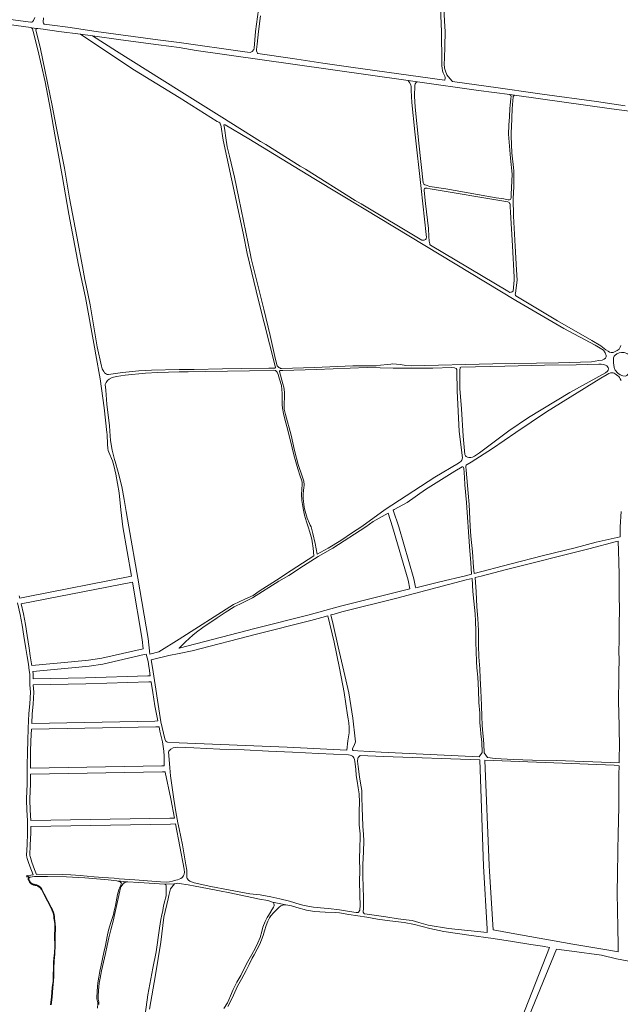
# Model space of a CAD drawing. Extents: x 146402 to 164798, y 455483 to 464134.
# Tile 17 of 256: x 153339 to 153945, y 457018 to 458012. Entities that reach past the tile are written whole.
import ezdxf

# ---------------------------------------------------------------- set-up
doc = ezdxf.new("R2010")
doc.units = 0
doc.header["$LTSCALE"] = 0.2
doc.layers.add('B-XX-VH-VERHARDING_FUNDERING_ZAND-GV', color=252, linetype='CONTINUOUS', lineweight=18)

msp = doc.modelspace()

# ---------------------------------------------------------------- linework, layer by layer
at = {"layer": 'B-XX-VH-VERHARDING_FUNDERING_ZAND-GV'}
for points in [[(153762.266, 458064.177), (153765.096, 458000), (153765.234, 457968.429), (153765.334, 457965.27), (153765.484, 457962.789), (153766.01, 457960.232), (153766.712, 457958.127), (153768.216, 457954.643), (153768.567, 457953.339), (153768.617, 457952.312), (153768.241, 457951.234), (153767.815, 457950.65), (153673.335, 457964.024), (153645.287, 457967.987), (153614.424, 457972.557), (153579.471, 457977.579), (153579.161, 457978.016), (153578.81, 457978.593), (153578.509, 457979.395), (153578.309, 457980.472), (153578.359, 457981.726), (153579.01, 457987.19), (153580.07, 458000), (153582.067, 458015.49)], [(153950.286, 457924.675), (153921.476, 457929.119), (153866.563, 457936.577), (153859.571, 457937.669), (153822.126, 457942.962), (153776.109, 457949.476), (153773.355, 457952.537), (153770.397, 457956.146), (153768.893, 457959.706), (153768.091, 457963.014), (153767.69, 457967.326), (153767.89, 457972.639), (153768.191, 457984.571), (153768.588, 458000), (153768.087, 458010.22), (153765.578, 458060.675)], [(153582.393, 458037.299), (153577.202, 458000), (153575.702, 457983.129), (153575.451, 457981.701), (153574.95, 457980.873), (153574.373, 457980.297), (153573.697, 457979.771), (153572.418, 457979.044), (153571.642, 457978.704), (153566.53, 457979.439), (153500, 457988.637), (153478.482, 457991.443), (153416.25, 458000), (153387.584, 458004.13), (153371.944, 458006.317), (153363.917, 458007.351), (153363.17, 458008.203), (153362.784, 458009.399), (153363.056, 458013.591)], [(153354.286, 458013.983), (153353.018, 458010.901), (153352.074, 458009.659), (153351.218, 458009.255), (153350.389, 458009.312), (153335.008, 458011.368), (153292.443, 458017.3)], [(153310.76, 458009.416), (153350.231, 458003.807), (153351.18, 458003.404), (153356.605, 458002.783), (153357.414, 458002.733), (153362.987, 458002.142), (153378.67, 458000), (153400.419, 457997.078), (153412.755, 457995.42), (153441.149, 457991.605), (153479.237, 457986.258), (153500, 457983.591), (153517.422, 457980.803), (153614.98, 457966.873), (153731.174, 457950.434), (153740.653, 457949.093), (153802.241, 457940.379), (153833.847, 457936.293), (153838.635, 457935.674), (153936.542, 457921.699), (153954.551, 457919.337)], [(153945.865, 457682.905), (153945.414, 457681.202), (153944.232, 457679.43), (153942.39, 457678.04), (153938.254, 457676.058), (153936.168, 457676.024), (153934.639, 457676.371), (153933.075, 457677.24), (153930.92, 457678.735), (153925.672, 457682.523), (153916.846, 457688.009), (153882.045, 457708.012), (153839.872, 457733.063), (153839.63, 457733.464), (153839.517, 457733.873), (153839.43, 457734.776), (153839.534, 457735.75), (153841.272, 457748.957), (153840.681, 457759.384), (153839.291, 457783.296), (153837.622, 457813.603), (153837.136, 457831.294), (153837.796, 457843.006), (153838.039, 457856.631), (153838.039, 457857.774), (153838.039, 457859.168), (153837.692, 457862.505), (153836.093, 457877.519), (153835.328, 457894.098), (153835.19, 457896.322), (153835.294, 457898.338), (153835.433, 457903.273), (153836.371, 457921.937), (153836.84, 457929.792), (153837.24, 457933.876), (153837.431, 457934.345), (153837.657, 457934.693), (153837.953, 457935.049), (153838.635, 457935.674), (153833.847, 457936.293), (153834.199, 457935.966), (153834.581, 457935.618), (153834.911, 457935.201), (153835.103, 457934.471), (153834.894, 457931.969), (153833.99, 457921.994), (153833.573, 457913.791), (153833.017, 457905.311), (153832.531, 457896.413), (153834.685, 457871.945), (153836.111, 457855.888), (153835.398, 457835.208), (153835.259, 457832.497), (153834.911, 457830.829), (153834.456, 457830.332), (153833.73, 457829.995), (153833.005, 457829.881), (153832.131, 457829.925), (153827.821, 457830.829), (153820.105, 457832.08), (153769.292, 457841.117), (153753.096, 457843.549), (153749.377, 457844.662), (153748.2, 457845.15), (153747.222, 457845.913), (153746.527, 457847.234), (153742.217, 457887.064), (153738.186, 457923.558), (153737.769, 457934.541), (153737.908, 457945.384), (153738.394, 457947.122), (153739.298, 457948.304), (153740.653, 457949.093), (153731.174, 457950.434), (153732.694, 457948.547), (153733.841, 457946.149), (153734.154, 457943.925), (153734.328, 457940.24), (153735.092, 457928.354), (153738.151, 457898.603), (153744.407, 457841.464), (153749.342, 457794.891), (153749.638, 457791.891), (153749.621, 457791.191), (153749.394, 457790.484), (153748.786, 457789.875), (153748.161, 457789.476), (153747.309, 457789.267), (153746.284, 457789.25), (153745.135, 457789.435), (153683.727, 457826.055), (153677.947, 457829.416), (153627.629, 457860.784), (153622.299, 457864.106), (153587.624, 457885.693), (153582.367, 457888.966), (153543.054, 457913.439), (153537.959, 457916.61), (153500, 457940.242), (153436.798, 457979.951), (153412.755, 457995.42), (153400.419, 457997.078), (153420.055, 457984.045), (153454.976, 457960.696), (153500, 457933.169), (153538.579, 457909.143), (153540.111, 457908.245), (153541.015, 457907.633), (153541.332, 457907.285), (153541.667, 457906.777), (153541.958, 457906.312), (153542.236, 457905.578), (153544.46, 457890.285), (153556.764, 457833.981), (153564.966, 457794.707), (153568.72, 457775.869), (153580.19, 457728.253), (153597.063, 457662.199), (153597.294, 457661.261), (153597.307, 457660.887), (153597.029, 457660.54), (153596.594, 457660.279), (153590.582, 457660.071), (153563.02, 457659.723), (153543.731, 457659.584), (153515.196, 457658.854), (153504.491, 457658.698), (153500, 457658.672), (153472.352, 457657.97), (153459.322, 457657.351), (153443.038, 457655.748), (153428.642, 457653.58), (153427.441, 457653.719), (153426.611, 457654.058), (153425.751, 457654.598), (153424.92, 457655.453), (153423.972, 457656.621), (153423.34, 457657.619), (153422.489, 457659.559), (153421.794, 457662.057), (153417.464, 457681.59), (153410.335, 457724.032), (153406.376, 457743.623), (153405.018, 457749.67), (153402.404, 457762.828), (153396.978, 457792.988), (153389.462, 457831.771), (153384.234, 457862.075), (153375.907, 457903.999), (153371.771, 457925.132), (153364.842, 457959.573), (153359.837, 457984.019), (153355.934, 458000), (153355.522, 458001.549), (153355.492, 458001.984), (153355.689, 458002.411), (153356.142, 458002.696), (153356.605, 458002.783), (153351.18, 458003.404), (153351.654, 458002.999), (153352.054, 458002.385), (153352.35, 458001.592), (153352.552, 458000.779), (153352.777, 458000), (153357.418, 457981.28), (153364.734, 457948.982), (153370.101, 457920.739), (153374.537, 457895.605), (153382.005, 457854.536), (153388.835, 457815.579), (153398.455, 457764.171), (153405.55, 457731.274), (153414.521, 457681.45), (153415.917, 457673.588), (153420.241, 457649.234), (153424.578, 457620.213), (153427.191, 457595.318), (153427.421, 457593.13), (153427.857, 457583.301), (153428.187, 457579.043), (153428.623, 457576.987), (153429.172, 457575.503), (153432.749, 457566.514), (153434.08, 457562.003), (153436.113, 457553.151), (153437.92, 457543.612), (153439.583, 457534.302), (153441.389, 457517.161), (153443.194, 457500), (153451.968, 457450.092), (153346.081, 457429.511), (153339.251, 457428.183), (153338.676, 457430.482)], [(153946.435, 457515.562), (153945.371, 457500), (153945.337, 457495.52), (153945.228, 457490.071), (153921.087, 457484.376), (153899.818, 457478.859), (153867.786, 457471.111), (153833.941, 457462.386), (153797.86, 457452.851), (153797.29, 457459.269), (153796.268, 457474.935), (153794.655, 457490.473), (153793.989, 457500.692), (153792.761, 457522.652), (153791.858, 457533.948), (153789.703, 457557.304), (153789.407, 457560.484), (153789.477, 457561.353), (153789.755, 457562.083), (153790.102, 457562.5), (153790.832, 457563.021), (153794.899, 457565.246), (153816.308, 457579.078), (153840.012, 457595.066), (153870.875, 457615.92), (153925.911, 457649.911), (153932.028, 457653.734), (153933.975, 457654.812), (153935.504, 457655.368), (153936.894, 457655.576), (153938.145, 457655.402), (153939.188, 457654.951), (153940.265, 457654.325), (153941.421, 457653.448), (153942.855, 457652.431), (153943.845, 457651.562), (153944.523, 457650.797), (153945.427, 457649.442), (153946.226, 457647.53)], [(153337.089, 457423.234), (153339.618, 457411.621), (153341.61, 457400.806), (153343.375, 457389.8), (153345.299, 457377.194), (153346.554, 457369.273), (153347.924, 457361.352), (153348.828, 457355.182), (153349.417, 457351.335), (153349.466, 457340.512), (153349.995, 457333.083), (153349.4, 457321.38), (153348.529, 457311.658), (153347.682, 457296.676), (153347.243, 457284.021), (153346.874, 457272.967), (153346.671, 457258.789), (153346.643, 457248.118), (153346.758, 457239.353), (153346.286, 457234.358), (153345.948, 457224.676), (153346.377, 457214.045), (153346.957, 457203.72), (153347.013, 457191.372), (153346.573, 457179.06), (153346.163, 457168.616), (153346.323, 457166.826), (153346.826, 457165.265), (153348.334, 457160.394), (153351.072, 457153.127), (153352.733, 457148.839), (153350.394, 457148.558), (153346.833, 457148.199), (153345.949, 457147.938), (153346.294, 457146.56), (153347.453, 457147.061), (153347.644, 457147.062), (153347.949, 457146.93), (153348.622, 457146.453), (153349.927, 457146.5), (153351.603, 457146.832), (153354.003, 457147.033), (153361.448, 457147.075), (153367.371, 457147.075), (153386.321, 457146.852), (153404.826, 457145.961), (153428.458, 457143.954), (153437.285, 457142.628), (153447.99, 457141.86), (153448.324, 457141.874), (153448.458, 457141.876), (153459.473, 457141.243), (153485.642, 457139.42), (153495.528, 457139.639), (153497.095, 457140.195), (153497.968, 457140.351), (153500, 457140.183), (153509.137, 457138.744), (153516.231, 457137.54), (153528.71, 457135.145), (153540.695, 457132.766), (153551.158, 457130.551), (153562.344, 457128.454), (153573.511, 457126.128), (153581.312, 457124.32), (153589.567, 457122.818), (153594.211, 457121.413), (153607.832, 457118.701), (153613.521, 457117.491), (153619.04, 457115.862), (153628.707, 457113.169), (153636.772, 457111.799), (153647.343, 457111.01), (153657.456, 457110.752), (153661.867, 457110.429), (153671.49, 457108.952), (153689.56, 457106.069), (153700.288, 457104.14), (153712.913, 457102.508), (153727.364, 457100.654), (153737.671, 457098.749), (153753.08, 457094.655), (153767.42, 457091.584), (153792.559, 457087.788), (153817.163, 457084.484), (153836.673, 457081.544), (153855.004, 457078.676), (153867, 457077.021), (153874.104, 457075.461), (153845.733, 457003.682)], [(153370.878, 457017.569), (153371.853, 457025.444), (153372.667, 457035.071), (153373.4, 457041.496), (153373.606, 457046.584), (153373.749, 457052.816), (153373.754, 457055.96), (153373.759, 457056.392), (153373.781, 457057.55), (153373.818, 457058.707), (153373.87, 457059.864), (153373.938, 457061.02), (153374.02, 457062.174), (153374.118, 457063.328), (153374.23, 457064.48), (153374.776, 457070.238), (153375.109, 457076.775), (153375.043, 457087.065), (153375.178, 457095.297), (153375.101, 457099.661), (153374.371, 457105.241), (153374.344, 457105.631), (153374.288, 457106.245), (153374.216, 457106.859), (153374.128, 457107.47), (153374.025, 457108.078), (153373.905, 457108.684), (153373.77, 457109.286), (153373.62, 457109.885), (153373.454, 457110.48), (153373.273, 457111.07), (153373.076, 457111.655), (153372.864, 457112.235), (153372.638, 457112.809), (153372.396, 457113.377), (153372.14, 457113.939), (153371.006, 457116.087), (153367.585, 457122.513), (153363.971, 457129.528), (153361.625, 457134.243), (153361.528, 457134.408), (153361.321, 457134.737), (153361.099, 457135.057), (153360.865, 457135.368), (153360.618, 457135.669), (153360.359, 457135.96), (153360.089, 457136.239), (153359.807, 457136.508), (153359.514, 457136.764), (153359.211, 457137.009), (153358.898, 457137.241), (153358.576, 457137.459), (153358.245, 457137.665), (153357.907, 457137.856), (153357.56, 457138.034), (153357.206, 457138.197), (153356.846, 457138.345), (153356.481, 457138.479), (153356.11, 457138.597), (153355.734, 457138.701), (153355.355, 457138.788), (153355.256, 457138.801), (153354.852, 457138.862), (153354.451, 457138.94), (153354.053, 457139.033), (153353.659, 457139.141), (153353.27, 457139.265), (153352.886, 457139.405), (153352.507, 457139.558), (153352.135, 457139.727), (153351.77, 457139.91), (153351.412, 457140.108), (153351.062, 457140.319), (153350.721, 457140.543), (153350.389, 457140.781), (153350.066, 457141.032), (153349.606, 457141.678), (153348.51, 457143.883), (153348.507, 457143.888), (153348.443, 457144.041), (153348.394, 457144.199), (153348.36, 457144.361), (153348.342, 457144.526), (153348.34, 457144.692), (153348.354, 457144.857), (153348.383, 457145.02), (153348.429, 457145.18), (153348.489, 457145.334), (153348.564, 457145.482), (153348.653, 457145.622), (153348.755, 457145.752), (153348.869, 457145.873), (153348.994, 457145.981), (153349.129, 457146.077), (153349.927, 457146.5), (153348.622, 457146.453), (153348.453, 457146.306), (153348.299, 457146.144), (153348.162, 457145.968), (153348.042, 457145.779), (153347.941, 457145.58), (153347.859, 457145.371), (153347.798, 457145.156), (153347.758, 457144.936), (153347.74, 457144.713), (153347.742, 457144.49), (153347.767, 457144.267), (153347.812, 457144.049), (153347.879, 457143.835), (153347.96, 457143.642), (153347.971, 457143.62), (153349.09, 457141.368), (153349.629, 457140.612), (153350.03, 457140.3), (153350.381, 457140.049), (153350.742, 457139.811), (153351.112, 457139.588), (153351.49, 457139.379), (153351.877, 457139.185), (153352.27, 457139.007), (153352.67, 457138.844), (153353.077, 457138.697), (153353.488, 457138.566), (153353.905, 457138.451), (153354.326, 457138.353), (153354.75, 457138.271), (153355.173, 457138.207), (153355.249, 457138.197), (153355.587, 457138.119), (153355.939, 457138.022), (153356.286, 457137.911), (153356.629, 457137.786), (153356.966, 457137.647), (153357.297, 457137.494), (153357.622, 457137.328), (153357.94, 457137.148), (153358.249, 457136.956), (153358.551, 457136.751), (153358.844, 457136.534), (153359.128, 457136.305), (153359.402, 457136.065), (153359.666, 457135.813), (153359.92, 457135.551), (153360.162, 457135.279), (153360.393, 457134.997), (153360.613, 457134.706), (153360.82, 457134.406), (153361.016, 457134.095), (153361.098, 457133.957), (153363.436, 457129.257), (153367.054, 457122.234), (153370.476, 457115.806), (153371.602, 457113.674), (153371.847, 457113.136), (153372.082, 457112.582), (153372.303, 457112.022), (153372.51, 457111.457), (153372.701, 457110.886), (153372.878, 457110.311), (153373.04, 457109.731), (153373.187, 457109.148), (153373.318, 457108.56), (153373.434, 457107.97), (153373.535, 457107.377), (153373.621, 457106.781), (153373.691, 457106.183), (153373.745, 457105.583), (153373.773, 457105.181), (153374.502, 457099.616), (153374.578, 457095.297), (153374.443, 457087.068), (153374.509, 457076.788), (153374.178, 457070.281), (153373.633, 457064.538), (153373.52, 457063.383), (153373.422, 457062.221), (153373.339, 457061.058), (153373.271, 457059.895), (153373.218, 457058.73), (153373.181, 457057.565), (153373.159, 457056.401), (153373.154, 457055.964), (153373.149, 457052.823), (153373.073, 457049.521), (153373.006, 457046.603), (153372.802, 457041.542), (153372.07, 457035.13), (153371.256, 457025.506), (153370.281, 457017.63)], [(153419.118, 457018.017), (153419.167, 457019.942), (153419.069, 457020.532), (153418.371, 457023.216), (153418.272, 457023.997), (153418.301, 457025.998), (153418.731, 457032.097), (153419.289, 457039.398), (153420.257, 457044.471), (153421.691, 457051.852), (153423.613, 457060.779), (153425.67, 457069.573), (153427.369, 457077.374), (153429.087, 457085.233), (153431.26, 457093.455), (153433.461, 457102.028), (153435.035, 457109.981), (153438.539, 457124.834), (153440.238, 457132.762), (153441.377, 457136.584), (153443.526, 457139.833), (153443.767, 457140.063), (153444.02, 457140.282), (153444.282, 457140.488), (153444.555, 457140.681), (153444.836, 457140.862), (153445.125, 457141.028), (153445.422, 457141.181), (153445.727, 457141.319), (153446.037, 457141.442), (153446.353, 457141.551), (153446.674, 457141.644), (153446.999, 457141.721), (153447.327, 457141.783), (153447.657, 457141.83), (153447.99, 457141.86), (153437.285, 457142.628), (153439.088, 457142.004), (153440.495, 457141.614), (153441.277, 457141.256), (153441.603, 457140.876), (153441.777, 457140.458), (153441.741, 457139.867), (153441.252, 457138.474), (153440.328, 457136.411), (153439.216, 457133.644), (153437.979, 457129.065), (153437.252, 457125.441), (153436.67, 457121.7), (153436.025, 457118.025), (153434.677, 457112.608), (153433.685, 457108.773), (153431.119, 457100.884), (153428.918, 457092.849), (153427.497, 457086.649), (153425.813, 457077.684), (153424.188, 457070.398), (153420.951, 457056.163), (153420.038, 457051.548), (153418.979, 457045.445), (153417.956, 457039.972), (153417.59, 457036.578), (153417.33, 457030.765), (153417.107, 457025.314), (153417.077, 457023.599), (153417.851, 457020.897), (153418.046, 457019.85), (153418.012, 457018.992), (153417.558, 457014.131)], [(153470.128, 457013.3), (153476.346, 457048.093), (153481.505, 457080.769), (153484.68, 457106.169), (153488.922, 457124.475), (153489.707, 457127.865), (153491.427, 457134.876), (153495.528, 457139.639), (153485.642, 457139.42), (153486.798, 457138.632), (153487.071, 457137.679), (153487.04, 457136.31), (153487.054, 457132.493), (153487.084, 457129.342), (153486.875, 457127.505), (153486.45, 457125.415), (153485.579, 457122.513), (153484.444, 457117.611), (153483.597, 457112.998), (153482.678, 457108.341), (153481.686, 457103.871), (153480.181, 457095.13), (153476.836, 457071.275), (153473.715, 457054.554), (153468.365, 457027.578), (153465.912, 457007.736)], [(153549.402, 457016.035), (153551.983, 457021.102), (153554.906, 457027.367), (153558.861, 457036.539), (153562.95, 457043.712), (153567.641, 457052.428), (153570.627, 457058.257), (153573.96, 457064.905), (153575.733, 457067.992), (153578.994, 457073.994), (153581.519, 457078.947), (153584.883, 457087.677), (153586.344, 457092.473), (153587.92, 457097.77), (153589.613, 457101.949), (153591.288, 457105.53), (153592.743, 457107.57), (153595.571, 457110.701), (153599.223, 457114.424), (153601.115, 457116.295), (153602.725, 457117.499), (153604.622, 457118.287), (153606.749, 457118.696), (153607.832, 457118.701), (153594.211, 457121.413), (153595.183, 457120.79), (153595.853, 457119.729), (153596.125, 457118.438), (153596.072, 457117.601), (153595.429, 457116.158), (153592.636, 457111.736), (153592.517, 457111.541), (153589.108, 457105.942), (153586.828, 457101.617), (153584.724, 457096.02), (153583.565, 457091.7), (153581.788, 457085.458), (153579.606, 457080.317), (153577.177, 457075.174), (153573.483, 457068.334), (153569.523, 457061.246), (153566.564, 457055.778), (153562.216, 457047.108), (153558.482, 457040.515), (153554.543, 457033.236), (153552.082, 457026.725), (153550.262, 457022.783), (153548.845, 457019.716), (153545.108, 457013.808)], [(153851.089, 457000.928), (153881.007, 457073.903), (153896.389, 457071.782), (153926.528, 457067.679), (153941.559, 457064.172), (153957.649, 457060.878), (153978.908, 457057.215), (153968.132, 457034.897), (153965.302, 457029.254), (153964.33, 457026.373), (153963.421, 457022.646), (153962.56, 457018.285), (153961.935, 457012.939)]]:
    msp.add_lwpolyline(points, dxfattribs=at)
for points in [[(153636.598, 457660.931), (153603.406, 457659.819), (153602.542, 457659.929), (153601.638, 457660.286), (153600.574, 457660.913), (153599.705, 457661.678), (153599.131, 457662.599), (153597.394, 457668.959), (153592.146, 457693.011), (153585.716, 457719.634), (153572.954, 457770.805), (153572.087, 457774.346), (153560.339, 457831.763), (153555.821, 457852.755), (153551.094, 457873.887), (153548.731, 457883.341), (153547.264, 457892.613), (153546.172, 457899.826), (153545.442, 457904.483), (153545.329, 457905.144), (153545.338, 457905.474), (153545.425, 457905.665), (153545.59, 457905.778), (153545.803, 457905.813), (153546.046, 457905.808), (153546.294, 457905.773), (153546.515, 457905.706), (153546.633, 457905.656), (153570.371, 457891.58), (153636.129, 457851.402), (153686.734, 457820.817), (153839.903, 457728.401), (153888.353, 457700.214), (153920.12, 457683.461), (153928.531, 457678.248), (153930.13, 457675.607), (153931.172, 457673.035), (153931.207, 457671.505), (153930.442, 457670.254), (153928.983, 457669.177), (153927.002, 457668.343), (153923.735, 457667.752), (153916.436, 457666.605), (153882.966, 457665.632), (153816.756, 457664.519), (153734.315, 457662.538), (153728.823, 457662.955), (153723.506, 457663.65), (153719.404, 457664.207), (153715.755, 457664.415), (153713.791, 457664.293), (153710.542, 457663.816), (153703.469, 457663.086), (153699.107, 457662.477), (153696.922, 457662.484), (153694.867, 457662.53), (153675.49, 457662.391)], [(153752.436, 457788.431), (153752.053, 457793.088), (153751.671, 457801.082), (153748.682, 457826.245), (153747.5, 457839.522), (153747.57, 457840.843), (153747.813, 457841.266), (153748.195, 457841.573), (153748.615, 457841.729), (153749.03, 457841.781), (153750.524, 457841.642), (153753.582, 457841.121), (153829.767, 457828.261), (153831.749, 457827.983), (153832.636, 457827.674), (153833.208, 457827.253), (153833.609, 457826.783), (153833.903, 457826.176), (153834.165, 457825.514), (153834.286, 457824.786), (153834.251, 457822.944), (153834.425, 457817.452), (153836.719, 457783.669), (153838.144, 457751.798), (153838.144, 457748.913), (153837.17, 457737.965), (153836.406, 457737.096), (153835.641, 457736.784), (153834.842, 457736.714), (153833.863, 457736.631), (153831.913, 457737.788), (153753.792, 457784.281), (153753.481, 457784.531), (153753.284, 457784.83), (153753.026, 457785.511)], [(153939.175, 457660.818), (153938.48, 457665.545), (153938.48, 457668.256), (153938.688, 457670.584), (153939.314, 457672.131), (153939.801, 457672.843), (153941.886, 457674.581), (153944.388, 457675.694), (153946.613, 457675.972), (153949.324, 457675.902), (153953.147, 457674.651), (153955.788, 457672.079), (153956.9, 457668.256), (153956.692, 457663.529), (153955.788, 457659.497), (153953.633, 457654.562), (153952.104, 457652.824), (153950.783, 457652.198), (153948.072, 457652.268), (153945.153, 457653.45), (153942.79, 457655.118), (153940.357, 457657.968)], [(153794.499, 457569.92), (153792.692, 457569.885), (153791.162, 457570.303), (153789.981, 457570.859), (153789.112, 457571.658), (153788.625, 457573.048), (153786.818, 457591.469), (153785.15, 457619.204), (153783.481, 457639.432), (153783.551, 457657.053), (153783.516, 457658.357), (153783.638, 457660.042), (153783.864, 457660.738), (153784.455, 457661.05), (153828.838, 457662.023), (153868.946, 457663.275), (153900.783, 457663.414), (153923.826, 457664.178), (153926.015, 457664.109), (153928.309, 457663.831), (153930.499, 457663.136), (153931.715, 457662.51), (153933.245, 457660.668), (153933.384, 457659.521), (153933.14, 457658.166), (153932.411, 457656.949), (153930.395, 457655.42), (153894.387, 457635.54), (153852.819, 457610.307), (153833.008, 457596.752), (153803.362, 457574.647), (153798.114, 457571.172), (153796.167, 457570.198)], [(153445.77, 457653.029), (153466.053, 457655.218), (153478.455, 457655.664), (153500, 457656.487), (153509.27, 457656.48), (153526.718, 457656.793), (153571.066, 457657.349), (153595.847, 457658.044), (153597.237, 457657.801), (153598.141, 457657.21), (153598.94, 457655.959), (153600.087, 457653.665), (153601.547, 457649.042), (153603.354, 457642.508), (153604.188, 457634.584), (153604.049, 457629.162), (153604.119, 457623.601), (153604.466, 457619.639), (153605.301, 457614.217), (153606.76, 457608.517), (153608.707, 457601.357), (153611.723, 457589.408), (153614.198, 457579.6), (153615.797, 457572.579), (153619.898, 457558.607), (153622.262, 457551.17), (153623.582, 457547.485), (153624.347, 457545.052), (153624.416, 457543.245), (153623.999, 457537.424), (153623.652, 457532.975), (153623.93, 457526.719), (153625.181, 457518.655), (153626.71, 457511.913), (153628.796, 457504.961), (153630.245, 457500), (153632.062, 457494.67), (153634.027, 457487.708), (153634.415, 457485.302), (153635.24, 457478.462), (153635.983, 457470.693), (153613.096, 457455.837), (153598.513, 457446.286), (153581.021, 457435.249), (153574.826, 457430.878), (153566.307, 457427.092), (153554.835, 457421.712), (153500, 457386.783), (153479.765, 457373.894), (153470.375, 457371.592), (153468.82, 457387.162), (153458.397, 457448.175), (153449.286, 457500), (153446.524, 457515.605), (153444.545, 457527.742), (153442.217, 457540.646), (153438.677, 457555.337), (153435.512, 457565.924), (153435.001, 457567.865), (153432.366, 457577.315), (153430.957, 457587.256), (153430.209, 457596.4), (153429.761, 457601.884), (153427.166, 457623.624), (153426.085, 457637.823), (153425.577, 457643.652), (153425.654, 457644.231), (153425.951, 457644.996), (153426.348, 457645.755), (153426.96, 457646.615), (153427.87, 457647.733), (153429.437, 457649.053), (153432.375, 457650.636), (153436.773, 457651.652)], [(153604.694, 457657.716), (153638.371, 457658.809), (153689.949, 457660.72), (153716.12, 457659.99), (153756.194, 457660.251), (153775.24, 457660.946), (153778.159, 457660.598), (153779.619, 457659.834), (153780.384, 457658.93), (153780.453, 457657.123), (153780.662, 457637.242), (153782.886, 457596.3), (153786.084, 457569.712), (153785.319, 457567.279), (153784.554, 457566.097), (153783.373, 457565.124), (153781.983, 457564.359), (153758.348, 457549.97), (153708.091, 457517.647), (153684.5, 457500.499), (153675.228, 457494.26), (153663.259, 457486.197), (153650.571, 457478.554), (153639.271, 457472.52), (153637.547, 457483.115), (153635.107, 457493.329), (153633.459, 457500), (153632.362, 457501.849), (153631.751, 457503.218), (153629.387, 457508.646), (153627.232, 457515.701), (153626.432, 457519.594), (153625.876, 457523.104), (153625.529, 457525.294), (153625.32, 457529.36), (153625.251, 457532.523), (153625.702, 457536.659), (153626.05, 457539.683), (153626.189, 457541.837), (153626.224, 457543.523), (153626.12, 457544.913), (153625.876, 457546.13), (153625.546, 457547.155), (153624.225, 457551.048), (153620.124, 457562.83), (153616.648, 457576.941), (153613.242, 457592.442), (153607.299, 457613.278), (153606.639, 457615.92), (153606.222, 457618.596), (153606.152, 457621.307), (153606.117, 457624.331), (153606.569, 457630.552), (153606.569, 457636.043), (153605.874, 457640.909), (153604.94, 457644.451), (153601.536, 457656.778), (153601.529, 457656.809), (153601.515, 457656.915), (153601.516, 457657.021), (153601.534, 457657.126), (153601.567, 457657.228), (153601.615, 457657.323), (153601.677, 457657.41), (153601.751, 457657.487), (153601.836, 457657.552), (153601.929, 457657.604), (153602.035, 457657.626)], [(153721.769, 457500), (153716.237, 457516.883), (153717.271, 457517.474), (153730.235, 457524.633), (153748.656, 457537.771), (153778.477, 457556.331), (153785.914, 457560.64), (153786.505, 457560.606), (153786.992, 457560.38), (153787.27, 457559.945), (153787.322, 457559.059), (153788.069, 457549.623), (153788.59, 457542.498), (153790.05, 457524.668), (153791.475, 457504.857), (153791.92, 457500), (153793.2, 457480.004), (153794.478, 457463.536), (153795.338, 457452.156), (153789.261, 457450.616), (153763.137, 457444.577), (153738.871, 457438.374), (153738.709, 457439.135), (153736.966, 457447.557)], [(153500, 457377.553), (153499.659, 457377.465), (153500, 457377.701), (153506.387, 457383.861), (153513.84, 457390.727), (153517.463, 457393.779), (153524.164, 457398.278), (153538.576, 457408.208), (153546.5, 457413.428), (153555.773, 457419.245), (153563.954, 457423.326), (153574.244, 457428.216), (153600.798, 457445.027), (153610.789, 457451.056), (153625.667, 457460.608), (153640.377, 457470.031), (153655.348, 457478.596), (153688.405, 457500), (153696.105, 457505.378), (153710.998, 457513.889), (153715.521, 457500), (153731.138, 457446.111), (153732.901, 457437.59), (153718.261, 457433.719), (153662.879, 457419.994), (153631.489, 457411.305), (153576.542, 457397.393)], [(153944.557, 457283.936), (153944.21, 457262.001), (153917.789, 457262.715), (153880.912, 457264.154), (153856.773, 457264.647), (153837.308, 457265.382), (153819.021, 457266.388), (153811.378, 457267.237), (153808.169, 457272.017), (153807.684, 457281.024), (153807.012, 457288.929), (153806.346, 457295.122), (153805.95, 457300.101), (153805.657, 457308.424), (153805.353, 457320.207), (153804.66, 457334.688), (153803.973, 457347.458), (153803.487, 457356.769), (153802.536, 457368.816), (153802.309, 457380.181), (153802.26, 457395.234), (153801.765, 457407.548), (153800.7, 457419.443), (153800.044, 457434.342), (153798.781, 457448.744), (153804.911, 457450.332), (153830.38, 457457.026), (153913.572, 457477.854), (153941.424, 457485.128), (153943.107, 457485.43), (153943.631, 457475.915), (153943.887, 457464.349), (153944.117, 457451.767), (153944.146, 457442.797), (153944.307, 457428.352), (153944.528, 457418.736), (153944.549, 457412.274), (153944.431, 457405.727), (153944.28, 457393.601), (153944.159, 457384.059), (153943.919, 457376), (153944.185, 457364.179), (153944.062, 457355.056), (153943.824, 457346.426), (153943.771, 457339.355), (153943.679, 457332.399), (153943.703, 457324.834), (153944.09, 457310.961), (153944.126, 457299.786), (153944.42, 457291.272)], [(153391.29, 457363.683), (153351.443, 457360.097), (153351.183, 457361.872), (153349.81, 457369.812), (153348.56, 457377.701), (153346.635, 457390.31), (153344.863, 457401.367), (153342.854, 457412.271), (153340.66, 457422.345), (153452.993, 457444.178), (153462.87, 457386.358), (153463.802, 457377.036), (153422.137, 457367.311), (153408.603, 457365.505)], [(153805.85, 457272.275), (153802.815, 457267.852), (153703.96, 457272.785), (153680.536, 457274.04), (153675.9, 457274.176), (153675.179, 457274.892), (153675.008, 457275.567), (153675.006, 457276.2), (153676.307, 457278.823), (153677.859, 457282.123), (153677.983, 457283.052), (153677.931, 457286.114), (153675.329, 457307.055), (153671.445, 457332.595), (153666.307, 457354.457), (153660.568, 457378.935), (153655.554, 457401.347), (153653.369, 457411.096), (153656.597, 457412.029), (153664.401, 457414.19), (153719.749, 457427.907), (153789.797, 457446.359), (153796.011, 457447.959), (153796.621, 457434.901), (153797.565, 457424.907), (153798.823, 457412.176), (153799.112, 457404.917), (153799.6, 457394.921), (153799.637, 457383.67), (153799.819, 457374.167), (153800.422, 457364.172), (153800.746, 457357.825), (153801.576, 457348.248), (153802.264, 457335.098), (153802.76, 457322.898), (153803.555, 457311.991), (153803.739, 457302.146), (153804.216, 457295.686), (153804.801, 457291.126), (153805.664, 457282.69)], [(153485.629, 457286.114), (153481.734, 457303.154), (153473.304, 457357.992), (153471.933, 457365.796), (153489.704, 457370.038), (153500, 457372.115), (153513.22, 457374.781), (153578.032, 457391.581), (153633.025, 457405.505), (153644.132, 457408.579), (153650.205, 457410.072), (153656.583, 457383.611), (153662.074, 457357.273), (153666.714, 457332.791), (153670.166, 457310.079), (153670.77, 457306.28), (153671.459, 457302.143), (153671.896, 457297.667), (153671.576, 457292.176), (153670.335, 457284.105), (153669.49, 457274.59), (153608.992, 457277.606), (153500, 457282.178), (153488.407, 457282.664), (153487.663, 457282.96), (153486.669, 457283.794)], [(153405.678, 457347.69), (153352.739, 457346.459), (153352.716, 457351.594), (153352.325, 457354.15), (153391.876, 457357.711), (153409.313, 457359.547), (153423.211, 457361.401), (153464.905, 457371.132), (153466.94, 457371.426), (153468.727, 457364.003), (153469.664, 457359.014), (153469.976, 457357.339), (153470.94, 457349.626), (153468.534, 457349.539)], [(153475.534, 457304.02), (153351.271, 457301.699), (153351.821, 457311.417), (153352.692, 457321.149), (153353.301, 457333.116), (153352.778, 457340.458), (153405.836, 457341.692), (153469.452, 457343.563), (153471.688, 457343.63), (153471.755, 457343.093), (153473.44, 457332.811), (153475.711, 457319.482), (153478.698, 457304.078)], [(153482.474, 457258.735), (153349.965, 457256.352), (153349.971, 457258.761), (153350.173, 457272.889), (153350.541, 457283.909), (153350.95, 457295.693), (153476.454, 457298.037), (153479.84, 457298.191), (153480.666, 457293.932), (153483.193, 457282.967), (153484.53, 457273.789), (153485.049, 457268.57), (153484.988, 457265.216), (153484.855, 457260.87), (153485.061, 457258.789)], [(153680.657, 457110.977), (153679.687, 457110.741), (153678.794, 457110.75), (153672.103, 457111.95), (153661.872, 457113.666), (153651.034, 457114.924), (153646.329, 457115.291), (153635.719, 457116.345), (153626.361, 457117.976), (153622.175, 457118.945), (153611.63, 457122.395), (153601.66, 457124.783), (153592.605, 457126.604), (153581.914, 457128.571), (153571.57, 457129.627), (153550.074, 457133.787), (153531.927, 457137.165), (153515.262, 457140.663), (153510.845, 457142.315), (153509.395, 457143.487), (153508.285, 457145.117), (153508.015, 457146.028), (153507.966, 457148.385), (153507.715, 457153.477), (153506.892, 457158.985), (153503.571, 457179.003), (153500, 457195.408), (153498.878, 457201.24), (153496.808, 457212.321), (153494.86, 457225.046), (153491.253, 457248.865), (153490.787, 457256.896), (153489.702, 457269.316), (153489.473, 457272.988), (153489.851, 457273.752), (153491.81, 457275.781), (153493.936, 457277.002), (153496.375, 457277.38), (153498.187, 457277.542), (153514.845, 457276.909), (153541.203, 457275.812), (153565.872, 457275.046), (153590.457, 457273.774), (153614.62, 457272.5), (153640.642, 457271.148), (153671.056, 457270.042), (153672.746, 457269.752), (153673.836, 457269.121), (153675.093, 457268.479), (153675.626, 457267.986), (153676.276, 457266.924), (153677.156, 457265.102), (153677.505, 457263.127), (153678.315, 457255.478), (153678.943, 457249.093), (153679.679, 457243.391), (153680.879, 457236.78), (153681.659, 457230.587), (153682.143, 457222.036), (153681.791, 457213.177), (153681.85, 457206.792), (153681.988, 457199.19), (153682.777, 457190.335), (153682.891, 457186.793), (153682.509, 457176.129), (153682.217, 457164.957), (153682.372, 457153.159), (153682.255, 457142.249), (153682.56, 457128.837), (153682.673, 457117.244), (153682.607, 457114.279), (153682.403, 457113.263), (153681.941, 457112.332), (153681.542, 457111.592)], [(153811.077, 457094.234), (153811.097, 457090.637), (153772.083, 457094.769), (153751.431, 457098.199), (153742.109, 457100.83), (153735.185, 457102.708), (153729.405, 457103.526), (153721.191, 457104.526), (153708.83, 457106.501), (153687.42, 457109.435), (153686.811, 457109.585), (153686.392, 457110.001), (153686.008, 457111.141), (153686.26, 457115.551), (153686.229, 457125.054), (153685.81, 457136.988), (153685.474, 457147.175), (153685.549, 457159.301), (153686.04, 457171.999), (153686.422, 457183.176), (153686.174, 457189.485), (153685.5, 457197.921), (153685.051, 457207.537), (153684.796, 457216.013), (153684.682, 457227.683), (153684.396, 457233.916), (153683.095, 457241.301), (153682.145, 457247.596), (153680.667, 457258.083), (153680.231, 457263.555), (153680.337, 457266.14), (153680.903, 457267.358), (153681.66, 457268.349), (153682.84, 457269.148), (153706.355, 457268.203), (153803.576, 457264.953), (153807.172, 457157.553)], [(153943.116, 457077.689), (153943.175, 457071.075), (153934.005, 457072.662), (153897.412, 457078.733), (153835.273, 457090.126), (153817.151, 457093.203), (153813.52, 457152.148), (153813.148, 457158.176), (153808.575, 457264.536), (153939.094, 457259.399), (153944.264, 457258.894), (153944.026, 457250.112), (153943.783, 457231.257), (153943.822, 457218.903), (153943.723, 457202.481), (153943.341, 457191.305), (153943.064, 457172.551), (153942.547, 457149.404), (153942.184, 457130.903), (153942.508, 457112.848), (153943.057, 457095.897)], [(153490.545, 457205.941), (153350.257, 457203.694), (153350.257, 457203.82), (153349.673, 457214.205), (153349.25, 457224.685), (153349.58, 457234.145), (153350.061, 457239.219), (153349.943, 457248.135), (153349.949, 457250.349), (153483.389, 457252.75), (153485.902, 457252.815), (153485.96, 457252.415), (153491.607, 457225.686), (153495.359, 457206.15)], [(153490.46, 457141.716), (153487.615, 457141.561), (153481.349, 457141.682), (153468.309, 457142.715), (153455.485, 457143.748), (153439.6, 457144.77), (153434.448, 457145.363), (153423.21, 457146.15), (153414.276, 457146.909), (153400.065, 457148.082), (153390.88, 457148.732), (153381.947, 457149.257), (153357.624, 457149.425), (153356.115, 457149.244), (153354.155, 457154.305), (153351.457, 457161.465), (153349.972, 457166.259), (153349.577, 457167.487), (153349.468, 457168.699), (153349.87, 457178.937), (153350.313, 457191.321), (153350.284, 457197.693), (153491.375, 457199.952), (153496.507, 457200.145), (153505.229, 457154.404), (153505.395, 457151.241), (153504.912, 457148.457), (153504.61, 457147.884), (153503.17, 457146.086), (153501.649, 457145.241), (153498.606, 457143.931), (153496.647, 457143.395), (153493.456, 457142.352)]]:
    msp.add_lwpolyline(points, close=True, dxfattribs=at)

doc.saveas('drawing.dxf')
